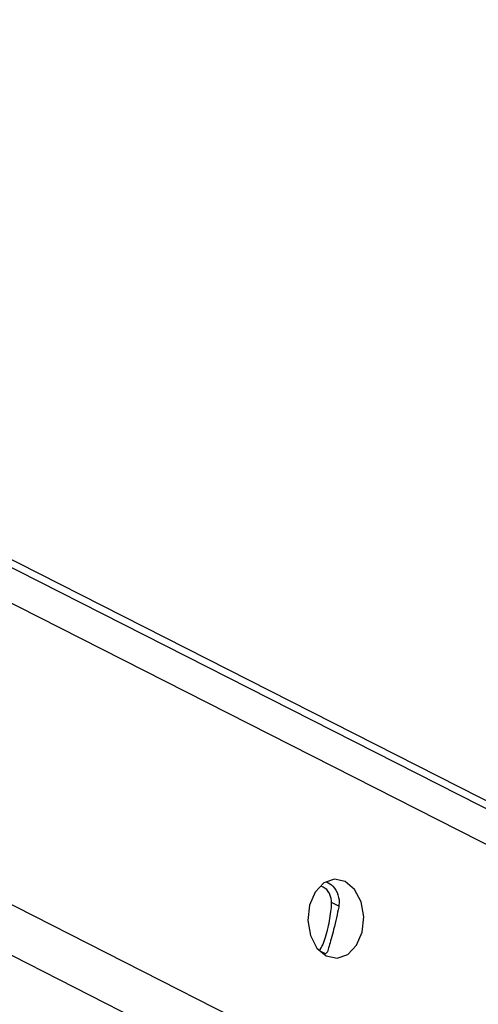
# Model space of a CAD drawing. Header units: millimetres. Extents: x 20 to 19305, y 40 to 15632.
# Tile 6 of 114: x 3897 to 3953, y 6465 to 6584. Entities that reach past the tile are written whole.
import ezdxf

# ---------------------------------------------------------------- set-up
doc = ezdxf.new("R2010")
doc.units = ezdxf.units.MM
doc.layers.add('COMPONENT_GEOMETRY', color=7, linetype='Continuous')
doc.styles.add('SLDTEXTSTYLE1', font='TXT', dxfattribs={"width": 0.75})
doc.dimstyles.new('SLDDIMSTYLE0', dxfattribs={"dimtxt": 150, "dimasz": 6.604, "dimexe": 0, "dimexo": 0.0625, "dimgap": 37.5, "dimtad": 0, "dimtih": 1, "dimtoh": 1, "dimdec": 0, "dimlfac": 0.5, "dimrnd": 1e-09, "dimzin": 12, "dimdsep": 46, "dimtxsty": 'SLDTEXTSTYLE1', "dimsah": 1, "dimcen": 0.09, "dimadec": 0, "dimazin": 3, "dimtfac": 1, "dimtdec": 0, "dimtofl": 0, "dimtmove": 0, "dimatfit": 3, "dimfxl": 1, "dimfrac": 2, "dimtolj": 1, "dimtzin": 12, "dimarcsym": 0})

# ---------------------------------------------------------------- blocks, each defined once
blk = doc.blocks.new('_D_3')
at = {"layer": 'COMPONENT_GEOMETRY', "color": 7, "ltscale": 2}
for p, q in [((6638.52, 7959.49), (957.92, 7959.49)), ((964.27, 7959.49), (964.27, 4965.91)), ((964.27, 1734.2), (964.27, 4727.78)), ((5843.41, 1734.2), (957.92, 1734.2))]:
    blk.add_line(p, q, dxfattribs=at)
for points in [[(964.27, 7959.49), (963.26, 7952.89), (965.29, 7952.89)], [(964.27, 1734.2), (965.29, 1740.8), (963.26, 1740.8)]]:
    blk.add_solid(points, dxfattribs=at)
at = {"layer": 'COMPONENT_GEOMETRY', "color": 7, "ltscale": 2, "insert": (742.61, 4921.14), "char_height": 150, "attachment_point": 1, "style": 'SLDTEXTSTYLE1'}
blk.add_mtext('3113', dxfattribs=at)

msp = doc.modelspace()

# ---------------------------------------------------------------- linework, layer by layer
at = {"color": 8, "linetype": 'Continuous', "lineweight": 25, "ltscale": 2}
for p, q in [((3949.61, 6443.8), (3620.57, 6611)), ((3952.6, 6448.43), (3632.68, 6611)), ((3960.82, 6480.76), (3704.51, 6611)), ((3960.18, 6485.39), (3712.99, 6611)), ((3935.79, 6476.94), (3934.92, 6477.38)), ((3934.19, 6471.15), (3933.43, 6471.54))]:
    msp.add_line(p, q, dxfattribs=at)
at = {"color": 7, "linetype": 'Continuous', "lineweight": 25, "ltscale": 2}
for p, q in [((3956.97, 6487.98), (3714.89, 6611)), ((3934.4, 6471.41), (3934.19, 6471.15))]:
    msp.add_line(p, q, dxfattribs=at)
at = {"color": 7, "linetype": 'Continuous', "lineweight": 25, "ltscale": 2, "flags": 128}
msp.add_lwpolyline([(3936.56, 6479.93), (3935.26, 6480.21), (3933.97, 6479.76), (3932.91, 6478.64), (3932.22, 6477.04), (3932.03, 6475.18), (3932.35, 6473.37), (3933.13, 6471.86), (3934.27, 6470.9), (3935.58, 6470.62), (3936.86, 6471.07), (3937.93, 6472.19), (3938.61, 6473.79), (3938.81, 6475.64), (3938.49, 6477.46), (3937.7, 6478.97), (3936.56, 6479.93)], dxfattribs=at)
at = {"color": 7, "linetype": 'Continuous', "lineweight": 25, "ltscale": 2}
for points, knots in [([(3934.92, 6477.38), (3934.87, 6477.71), (3934.79, 6478.36), (3934.26, 6479.08), (3933.79, 6479.29), (3933.6, 6479.37)], [0, 0, 0, 0, 0.375657, 0.750827, 1, 1, 1, 1]), ([(3934.32, 6479.87), (3934.58, 6479.72), (3935.18, 6479.37), (3935.76, 6478.34), (3935.87, 6477.39), (3935.78, 6476.9), (3935.77, 6476.82)], [0, 0, 0, 0, 0.263898, 0.608048, 0.938602, 1, 1, 1, 1]), ([(3933.43, 6471.54), (3933.57, 6471.75), (3933.82, 6472.14), (3934.17, 6473.15), (3934.48, 6474.28), (3934.72, 6475.46), (3934.88, 6476.51), (3934.91, 6477.11), (3934.92, 6477.38)], [0, 0, 0, 0, 0.204636, 0.376335, 0.548834, 0.703363, 0.864285, 1, 1, 1, 1]), ([(3935.77, 6476.82), (3935.68, 6476.4), (3935.51, 6475.56), (3935.18, 6474.17), (3934.86, 6472.96), (3934.6, 6472.03), (3934.46, 6471.61), (3934.4, 6471.41)], [0, 0, 0, 0, 0.222076, 0.445772, 0.640142, 0.821651, 1, 1, 1, 1])]:
    msp.add_open_spline(points, degree=3, knots=knots, dxfattribs=at)

# ---------------------------------------------------------------- dimensions: what is measured, and where the dimension line sits
at = {"layer": 'COMPONENT_GEOMETRY', "color": 7, "ltscale": 2}
dim = msp.add_linear_dim(base=(964.27, 7959.49), p1=(5845.95, 1734.2), p2=(6641.06, 7959.49), angle=90, dimstyle='SLDDIMSTYLE0', dxfattribs=at)
dim.commit()
dim.dimension.update_dxf_attribs({"geometry": '_D_3', "text_midpoint": (964.27, 4846.84), "dimtype": 160})

doc.saveas('drawing.dxf')
